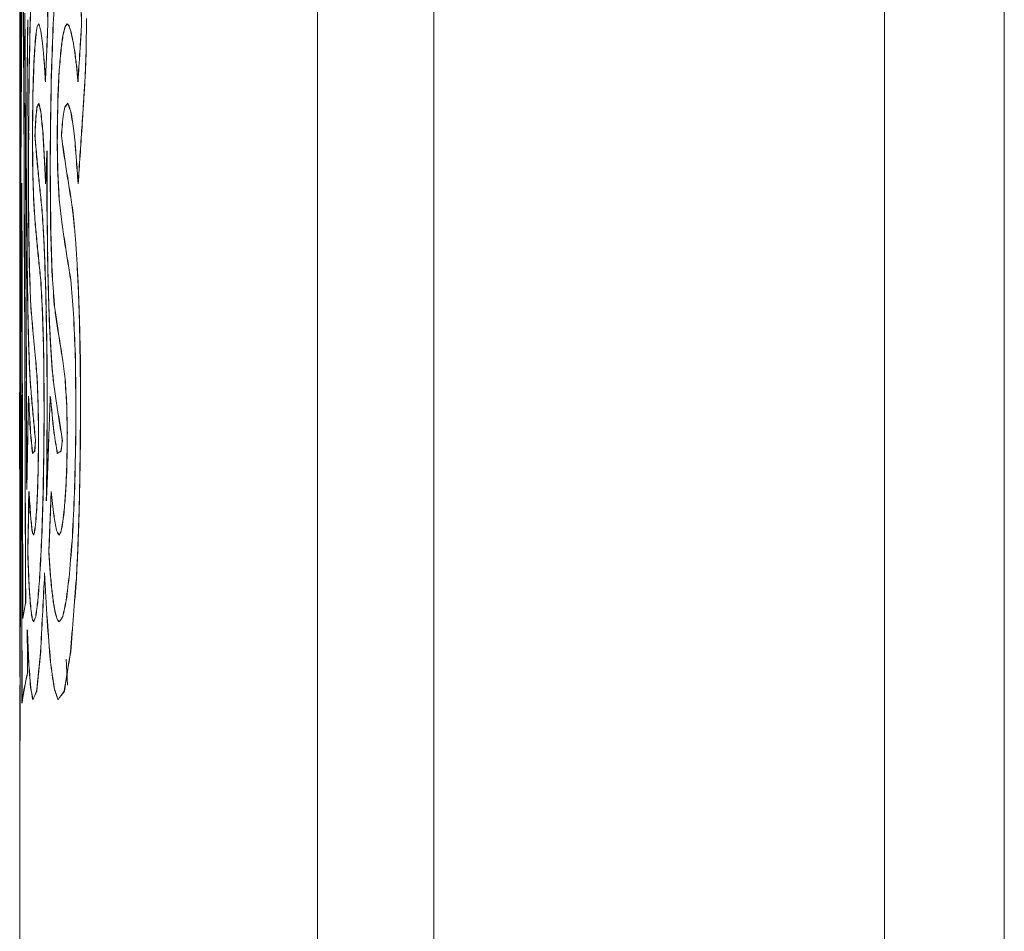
# Model space of a CAD drawing. Header units: inches. Extents: x 2954 to 6480, y 249 to 2776.
# Tile 66 of 105: x 6214 to 6222, y 1326 to 1333. Entities that reach past the tile are written whole.
import ezdxf

# ---------------------------------------------------------------- set-up
doc = ezdxf.new("R2010")
doc.units = ezdxf.units.IN
doc.header["$MEASUREMENT"] = 0
doc.layers.add('PWR_0300HP', color=7, linetype='Continuous')

# ---------------------------------------------------------------- blocks, each defined once
blk = doc.blocks.new('SSW07_FRAME 4_SIDE')
at = {"color": 7, "linetype": 'Continuous', "lineweight": 15}
for p, q in [((-234.65, -268.7948), (-234.65, -31.3265)), ((-233.6669, -31.3265), (-233.6669, -268.7948)), ((-239.3063, -268.5721), (-239.3063, -146.5011)), ((-238.3501, -146.6213), (-238.3501, -268.5721)), ((-241.5205, -246.5629), (-241.5228, -246.6308)), ((-241.5195, -246.5629), (-241.5218, -246.6308)), ((-241.2437, -246.5629), (-241.2472, -246.6308)), ((-241.2427, -246.5629), (-241.2462, -246.6308)), ((-241.2033, -246.5185), (-241.205, -246.7779)), ((-241.2023, -246.5185), (-241.204, -246.7779)), ((-241.6894, -246.9266), (-241.6904, -247.0588)), ((-241.6884, -246.9266), (-241.6894, -247.0588)), ((-241.6371, -246.9406), (-241.6432, -247.1578)), ((-241.6361, -246.9406), (-241.6422, -247.1578)), ((-241.4266, -246.9406), (-241.4371, -247.1578)), ((-241.4256, -246.9406), (-241.4361, -247.1578)), ((-241.6904, -247.0588), (-241.6912, -247.1846)), ((-241.6894, -247.0588), (-241.6902, -247.1846)), ((-241.6912, -247.1846), (-241.6919, -247.3191)), ((-241.6902, -247.1846), (-241.6909, -247.3191)), ((-241.6465, -247.4518), (-241.6467, -247.4925)), ((-241.6463, -247.4111), (-241.6465, -247.4518)), ((-241.6455, -247.4518), (-241.6457, -247.4925)), ((-241.6453, -247.4111), (-241.6455, -247.4518)), ((-241.4427, -247.4518), (-241.4429, -247.4925)), ((-241.4423, -247.4111), (-241.4427, -247.4518)), ((-241.4417, -247.4518), (-241.4419, -247.4925)), ((-241.4413, -247.4111), (-241.4417, -247.4518)), ((-241.6781, -247.4586), (-241.6787, -247.5793)), ((-241.6771, -247.4586), (-241.6777, -247.5793)), ((-241.6467, -247.4925), (-241.6467, -247.5332)), ((-241.6457, -247.4925), (-241.6457, -247.5332)), ((-241.6261, -247.4765), (-241.6241, -247.5087)), ((-241.6251, -247.4765), (-241.6231, -247.5087)), ((-241.4991, -247.4586), (-241.5001, -247.5793)), ((-241.4981, -247.4586), (-241.4991, -247.5793)), ((-241.4429, -247.4925), (-241.443, -247.5332)), ((-241.4419, -247.4925), (-241.442, -247.5332)), ((-241.4082, -247.4765), (-241.405, -247.5086)), ((-241.4072, -247.4765), (-241.404, -247.5086)), ((-241.7476, -247.574), (-241.7474, -247.7817)), ((-241.7466, -247.574), (-241.7464, -247.7817)), ((-241.6928, -247.6106), (-241.6929, -247.8992)), ((-241.6918, -247.6106), (-241.6919, -247.8992)), ((-241.6787, -247.5793), (-241.679, -247.697)), ((-241.6777, -247.5793), (-241.678, -247.697)), ((-241.527, -247.606), (-241.5275, -247.7513)), ((-241.527, -247.606), (-241.5272, -247.612)), ((-241.526, -247.606), (-241.5265, -247.7513)), ((-241.526, -247.606), (-241.5262, -247.612)), ((-241.5001, -247.5793), (-241.5006, -247.697)), ((-241.4991, -247.5793), (-241.4996, -247.697)), ((-241.75, -247.7522), (-241.75, -250.6606)), ((-241.679, -247.697), (-241.6791, -247.8114)), ((-241.678, -247.697), (-241.6781, -247.8114)), ((-241.5275, -247.7513), (-241.5271, -247.9918)), ((-241.5265, -247.7513), (-241.5261, -247.9918)), ((-241.5006, -247.697), (-241.5008, -247.8114)), ((-241.4996, -247.697), (-241.4998, -247.8114)), ((-241.6929, -247.8992), (-241.6922, -248.2012)), ((-241.6919, -247.8992), (-241.6912, -248.2012)), ((-241.5271, -247.9918), (-241.5255, -248.2204)), ((-241.5261, -247.9918), (-241.5245, -248.2204)), ((-241.5291, -249.1806), (-241.5273, -249.3715)), ((-241.5281, -249.1806), (-241.5263, -249.3715)), ((-241.2565, -249.1806), (-241.2538, -249.3714)), ((-241.2555, -249.1806), (-241.2528, -249.3714)), ((-241.5273, -249.3715), (-241.5262, -249.5543)), ((-241.5263, -249.3715), (-241.5252, -249.5543)), ((-241.2538, -249.3714), (-241.2523, -249.5544)), ((-241.2528, -249.3714), (-241.2513, -249.5544)), ((-241.5262, -249.5543), (-241.526, -249.7482)), ((-241.5252, -249.5543), (-241.525, -249.7482)), ((-241.2523, -249.5544), (-241.2518, -249.7482)), ((-241.2513, -249.5544), (-241.2508, -249.7482)), ((-241.5512, -249.691), (-241.5514, -249.7918)), ((-241.5502, -249.691), (-241.5504, -249.7918)), ((-241.2899, -249.691), (-241.2901, -249.7918)), ((-241.2889, -249.691), (-241.2891, -249.7918)), ((-241.5514, -249.7918), (-241.5518, -249.8959)), ((-241.5504, -249.7918), (-241.5508, -249.8959)), ((-241.526, -249.7482), (-241.5272, -250.0436)), ((-241.525, -249.7482), (-241.5262, -250.0436)), ((-241.2901, -249.7918), (-241.2907, -249.8959)), ((-241.2891, -249.7918), (-241.2897, -249.8959)), ((-241.2518, -249.7482), (-241.2537, -250.0436)), ((-241.2508, -249.7482), (-241.2527, -250.0436)), ((-241.6248, -249.9516), (-241.622, -249.9853)), ((-241.6238, -249.9516), (-241.621, -249.9853)), ((-241.597, -249.9285), (-241.597, -249.9691)), ((-241.596, -249.9285), (-241.596, -249.9691)), ((-241.5518, -249.8959), (-241.5525, -250.0031)), ((-241.5508, -249.8959), (-241.5515, -250.0031)), ((-241.406, -249.9516), (-241.4014, -249.9853)), ((-241.405, -249.9516), (-241.4004, -249.9853)), ((-241.361, -249.9285), (-241.361, -249.9691)), ((-241.36, -249.9285), (-241.36, -249.9691)), ((-241.2907, -249.8959), (-241.2918, -250.0031)), ((-241.2897, -249.8959), (-241.2908, -250.0031)), ((-241.6257, -250.0394), (-241.6289, -250.0734)), ((-241.6247, -250.0394), (-241.6279, -250.0734)), ((-241.622, -249.9853), (-241.6223, -249.9908)), ((-241.621, -249.9853), (-241.6213, -249.9908)), ((-241.5972, -250.0099), (-241.5974, -250.0506)), ((-241.597, -249.9691), (-241.5972, -250.0099)), ((-241.5962, -250.0099), (-241.5964, -250.0506)), ((-241.596, -249.9691), (-241.5962, -250.0099)), ((-241.4076, -250.0395), (-241.4128, -250.0734)), ((-241.4066, -250.0395), (-241.4118, -250.0734)), ((-241.4014, -249.9853), (-241.4019, -249.9909)), ((-241.4004, -249.9853), (-241.4009, -249.9909)), ((-241.3613, -250.0099), (-241.3617, -250.0506)), ((-241.361, -249.9691), (-241.3613, -250.0099)), ((-241.3603, -250.0099), (-241.3607, -250.0506)), ((-241.36, -249.9691), (-241.3603, -250.0099)), ((-241.6781, -250.4658), (-241.6775, -250.6853)), ((-241.751, -250.6606), (-241.751, -251.9286)), ((-241.547, -251.0733), (-241.5485, -251.1191)), ((-241.546, -251.0733), (-241.5475, -251.1191)), ((-241.751, -251.1973), (-241.7509, -251.2666)), ((-241.75, -251.1973), (-241.7499, -251.2666)), ((-241.7509, -251.2666), (-241.7509, -251.3389)), ((-241.3685, -251.783), (-241.3573, -251.9963)), ((-241.75, -252.3502), (-241.75, -275.4624))]:
    blk.add_line(p, q, dxfattribs=at)
for centre, major_axis, ratio, start_param, end_param in [((35.249, -249.9218), (0, -421.0884), 0.657819, 4.700576, 4.707307), ((35.25, -249.9218), (0, -421.0884), 0.657819, 4.700576, 4.707307), ((35.249, -251.0957), (0, -421.0915), 0.657814, 4.699852, 4.708493), ((35.25, -251.0957), (0, -421.0915), 0.657814, 4.699852, 4.708493), ((35.249, -244.9955), (0, -942.1073), 0.294022, 4.713685, 4.714173), ((35.249, -251.0374), (-277, 0), 0.650377, 6.256575, 6.258345), ((35.25, -251.0374), (-277, 0), 0.650377, 6.256575, 6.258345), ((35.249, -254.5873), (-277, 0), 0.650377, 6.236856, 6.238628), ((35.25, -254.5873), (-277, 0), 0.650377, 6.236856, 6.238628), ((35.249, -231.3565), (0, -1005.8736), 0.275383, 4.727278, 4.727974), ((35.25, -231.3565), (0, -1005.8736), 0.275383, 4.727278, 4.727974), ((35.249, -219.6179), (0, -660.5663), 0.419337, 4.752902, 4.753191), ((35.25, -219.6179), (0, -660.5663), 0.419337, 4.752902, 4.753191), ((35.249, -206.6017), (0, -660.5663), 0.419337, 4.772632, 4.772921), ((35.25, -206.6017), (0, -660.5663), 0.419337, 4.772632, 4.772921), ((35.249, -227.1681), (0, -1105.6175), 0.250539, 4.729852, 4.730603), ((35.25, -227.1681), (0, -1105.6175), 0.250539, 4.729852, 4.730603), ((35.249, -242.053), (0, -1105.8119), 0.250495, 4.716429, 4.716904), ((35.25, -242.053), (0, -1105.8119), 0.250495, 4.716429, 4.716904), ((35.249, -256.5781), (0, -459.4333), 0.602917, 4.690513, 4.690927), ((35.25, -256.5781), (0, -459.4333), 0.602917, 4.690513, 4.690927), ((35.249, -254.776), (0, -330.6758), 0.837679, 4.687549, 4.688774), ((35.25, -254.776), (0, -330.6758), 0.837679, 4.687549, 4.688774), ((35.249, -247.1662), (-277, 0), 0.065317, 6.249835, 6.251041), ((35.25, -247.1662), (-277, 0), 0.065317, 6.249835, 6.251041), ((35.249, -246.0353), (-277, 0), 0.057122, 0.03335, 0.034301), ((35.25, -246.0353), (-277, 0), 0.057122, 0.03335, 0.034301), ((35.249, -261.2912), (0, -330.6588), 0.837722, 4.667832, 4.669058), ((35.25, -261.2912), (0, -330.6588), 0.837722, 4.667832, 4.669058), ((35.249, -247.5228), (-277, 0), 0.065324, 6.230112, 6.231319), ((35.25, -247.5228), (-277, 0), 0.065324, 6.230112, 6.231319), ((35.249, -245.7235), (-277, 0), 0.057122, 0.053074, 0.054025), ((35.25, -245.7235), (-277, 0), 0.057122, 0.053074, 0.054025), ((35.249, -248.3897), (-277, 0), 0.202759, 6.251041, 6.252209), ((35.25, -248.3897), (-277, 0), 0.202759, 6.251041, 6.252209), ((35.249, -245.06), (-277, 0), 0.159783, 0.034301, 0.035322), ((35.25, -245.06), (-277, 0), 0.159783, 0.034301, 0.035322), ((35.249, -244.1796), (-277, 0), 0.249784, 0.035322, 0.036414), ((35.25, -244.1796), (-277, 0), 0.249784, 0.035322, 0.036414), ((35.249, -257.3964), (-277, 0), 0.9577, 6.242593, 6.243189), ((35.25, -257.3964), (-277, 0), 0.9577, 6.242593, 6.243189), ((35.249, -249.4963), (-277, 0), 0.202748, 6.231319, 6.232488), ((35.25, -249.4963), (-277, 0), 0.202748, 6.231319, 6.232488), ((35.249, -244.1881), (-277, 0), 0.159773, 0.054025, 0.055047), ((35.25, -244.1881), (-277, 0), 0.159773, 0.054025, 0.055047), ((35.249, -242.8169), (-277, 0), 0.249741, 0.055047, 0.05614), ((35.25, -242.8169), (-277, 0), 0.249741, 0.055047, 0.05614), ((35.249, -262.6254), (-277, 0), 0.957801, 6.222862, 6.22346), ((35.25, -262.6254), (-277, 0), 0.957801, 6.222862, 6.22346), ((35.249, -244.6943), (0, -1110.9226), 0.249342, 4.714173, 4.714656), ((35.249, -258.8253), (0, -564.1478), 0.491006, 4.690927, 4.691296), ((35.25, -258.8253), (0, -564.1478), 0.491006, 4.690927, 4.691296), ((35.249, -249.6495), (-277, 0), 0.349605, 6.252209, 6.25334), ((35.25, -249.6495), (-277, 0), 0.349605, 6.252209, 6.25334), ((35.249, -243.168), (-277, 0), 0.350106, 0.036414, 0.037487), ((35.25, -243.168), (-277, 0), 0.350106, 0.036414, 0.037487), ((35.249, -251.5585), (-277, 0), 0.349663, 6.232488, 6.233619), ((35.25, -251.5585), (-277, 0), 0.349663, 6.232488, 6.233619), ((35.249, -241.2564), (-277, 0), 0.350147, 0.05614, 0.057214), ((35.25, -241.2564), (-277, 0), 0.350147, 0.05614, 0.057214), ((35.249, -251.3921), (-277, 0), 0.560419, 6.25334, 6.254506), ((35.25, -251.3921), (-277, 0), 0.560419, 6.25334, 6.254506), ((35.249, -241.9019), (-277, 0), 0.472063, 0.037487, 0.038354), ((35.25, -241.9019), (-277, 0), 0.472063, 0.037487, 0.038354), ((35.249, -256.9136), (-277, 0), 0.914107, 6.243189, 6.244173), ((35.25, -256.9136), (-277, 0), 0.914107, 6.243189, 6.244173), ((35.249, -254.4497), (-277, 0), 0.560328, 6.233619, 6.234786), ((35.25, -254.4497), (-277, 0), 0.560328, 6.233619, 6.234786), ((35.249, -239.3258), (-277, 0), 0.472028, 0.057214, 0.058082), ((35.25, -239.3258), (-277, 0), 0.472028, 0.057214, 0.058082), ((35.249, -261.903), (-277, 0), 0.914107, 6.22346, 6.224444), ((35.25, -261.903), (-277, 0), 0.914107, 6.22346, 6.224444), ((35.249, -274.8155), (0, -446.7813), 0.61999, 4.649593, 4.650015), ((35.25, -274.8155), (0, -446.7813), 0.61999, 4.649593, 4.650015), ((35.25, -245.4241), (0, -435.9691), 0.635366, 4.715929, 4.717299), ((35.249, -264.0149), (0, -721.9378), 0.38369, 4.688774, 4.689454), ((35.25, -264.0149), (0, -721.9378), 0.38369, 4.688774, 4.689454), ((35.249, -239.8061), (-277, 0), 0.669374, 0.038354, 0.039012), ((35.25, -239.8061), (-277, 0), 0.669374, 0.038354, 0.039012), ((35.249, -278.2463), (0, -722.0714), 0.383619, 4.669058, 4.669738), ((35.25, -278.2463), (0, -722.0714), 0.383619, 4.669058, 4.669738), ((35.249, -236.1525), (-277, 0), 0.669374, 0.058082, 0.058741), ((35.25, -236.1525), (-277, 0), 0.669374, 0.058082, 0.058741), ((35.249, -265.239), (0, -293.1494), 0.944911, 4.650015, 4.65057), ((35.25, -265.239), (0, -293.1494), 0.944911, 4.650015, 4.65057), ((35.249, -241.3773), (0, -1255.455), 0.220637, 4.716904, 4.717325), ((35.25, -241.3773), (0, -1255.455), 0.220637, 4.716904, 4.717325), ((35.249, -228.2755), (0, -1203.568), 0.230149, 4.727974, 4.72866), ((35.25, -228.2755), (0, -1203.568), 0.230149, 4.727974, 4.72866), ((35.249, -263.4593), (-277, 0), 0.954307, 6.221367, 6.221912), ((35.25, -263.4593), (-277, 0), 0.954307, 6.221367, 6.221912), ((35.249, -264.7227), (0, -629.7581), 0.439851, 4.684494, 4.684896), ((35.25, -264.7227), (0, -629.7581), 0.439851, 4.684494, 4.684896), ((35.249, -277.1459), (0, -630.0537), 0.439645, 4.664775, 4.665177), ((35.25, -277.1459), (0, -630.0537), 0.439645, 4.664775, 4.665177), ((35.249, -244.3016), (0, -1284.1765), 0.215702, 4.714656, 4.715133), ((35.249, -249.6293), (-277, 0), 0.26892, 6.251186, 6.251956), ((35.25, -249.6293), (-277, 0), 0.26892, 6.251186, 6.251956), ((35.249, -247.8506), (-277, 0), 0.068222, 6.249501, 6.251186), ((35.25, -247.8506), (-277, 0), 0.068222, 6.249501, 6.251186), ((35.249, -245.7611), (-277, 0), 0.155761, 0.033685, 0.035344), ((35.25, -245.7611), (-277, 0), 0.155761, 0.033685, 0.035344), ((35.249, -243.8371), (-277, 0), 0.352326, 0.035344, 0.036951), ((35.25, -243.8371), (-277, 0), 0.352326, 0.035344, 0.036951), ((35.249, -251.0995), (-277, 0), 0.269091, 6.231464, 6.232236), ((35.25, -251.0995), (-277, 0), 0.269091, 6.231464, 6.232236), ((35.249, -248.2241), (-277, 0), 0.068297, 6.229778, 6.231464), ((35.25, -248.2241), (-277, 0), 0.068297, 6.229778, 6.231464), ((35.249, -244.9126), (-277, 0), 0.15565, 0.053407, 0.055068), ((35.25, -244.9126), (-277, 0), 0.15565, 0.053407, 0.055068), ((35.249, -241.9158), (-277, 0), 0.352214, 0.055068, 0.056678), ((35.25, -241.9158), (-277, 0), 0.352214, 0.055068, 0.056678), ((35.249, -262.8097), (-277, 0), 0.916006, 6.221912, 6.222458), ((35.25, -262.8097), (-277, 0), 0.916006, 6.221912, 6.222458), ((35.249, -223.588), (0, -1302.192), 0.212718, 4.730603, 4.731245), ((35.25, -223.588), (0, -1302.192), 0.212718, 4.730603, 4.731245), ((35.249, -284.5833), (0, -1803.8471), 0.153561, 4.691729, 4.691891), ((35.25, -284.5833), (0, -1803.8471), 0.153561, 4.691729, 4.691891), ((35.249, -250.9638), (-277, 0), 0.423223, 6.251956, 6.252691), ((35.25, -250.9638), (-277, 0), 0.423223, 6.251956, 6.252691), ((35.249, -253.2786), (-277, 0), 0.423556, 6.232236, 6.232971), ((35.25, -253.2786), (-277, 0), 0.423556, 6.232236, 6.232971), ((35.249, -253.1943), (-277, 0), 0.687318, 6.252691, 6.253149), ((35.25, -253.1943), (-277, 0), 0.687318, 6.252691, 6.253149), ((35.249, -241.3627), (-277, 0), 0.594136, 0.036951, 0.037542), ((35.25, -241.3627), (-277, 0), 0.594136, 0.036951, 0.037542), ((35.249, -256.9496), (-277, 0), 0.687596, 6.232971, 6.233428), ((35.25, -256.9496), (-277, 0), 0.687596, 6.232971, 6.233428), ((35.249, -238.1181), (-277, 0), 0.59424, 0.056678, 0.057269), ((35.25, -238.1181), (-277, 0), 0.59424, 0.056678, 0.057269), ((35.249, -262.6803), (-277, 0), 0.908308, 6.222458, 6.224316), ((35.25, -262.6803), (-277, 0), 0.908308, 6.222458, 6.224316), ((35.249, -224.9402), (0, -823.3452), 0.336432, 4.739833, 4.740138), ((35.25, -224.9402), (0, -823.3452), 0.336432, 4.739833, 4.740138), ((35.249, -244.1127), (-277, 0), 0.405106, 0.030268, 0.030676), ((35.25, -244.1127), (-277, 0), 0.405106, 0.030268, 0.030676), ((35.249, -208.7245), (0, -823.1755), 0.336502, 4.759552, 4.759857), ((35.25, -208.7245), (0, -823.1755), 0.336502, 4.759552, 4.759857), ((35.249, -241.9028), (-277, 0), 0.405011, 0.049988, 0.050397), ((35.25, -241.9028), (-277, 0), 0.405011, 0.049988, 0.050397), ((35.249, -244.5957), (-277, 0), 0.348248, 0.030676, 0.032331), ((35.25, -244.5957), (-277, 0), 0.348248, 0.030676, 0.032331), ((35.249, -239.8783), (-277, 0), 0.736906, 0.037542, 0.038134), ((35.25, -239.8783), (-277, 0), 0.736906, 0.037542, 0.038134), ((35.249, -257.705), (-277, 0), 0.90671, 6.242989, 6.244045), ((35.25, -257.705), (-277, 0), 0.90671, 6.242989, 6.244045), ((35.249, -242.6944), (-277, 0), 0.348286, 0.050397, 0.052052), ((35.25, -242.6944), (-277, 0), 0.348286, 0.050397, 0.052052), ((35.249, -235.8592), (-277, 0), 0.736714, 0.057269, 0.057861), ((35.25, -235.8592), (-277, 0), 0.736714, 0.057269, 0.057861), ((35.249, -239.4478), (-277, 0), 0.777676, 0.038134, 0.03914), ((35.25, -239.4478), (-277, 0), 0.777676, 0.038134, 0.03914), ((35.249, -235.205), (-277, 0), 0.777551, 0.057861, 0.05887), ((35.25, -235.205), (-277, 0), 0.777551, 0.057861, 0.05887), ((35.249, -244.7058), (-277, 0), 0.335956, 0.032331, 0.034007), ((35.25, -244.7058), (-277, 0), 0.335956, 0.032331, 0.034007), ((35.249, -242.8714), (-277, 0), 0.336006, 0.052052, 0.053729), ((35.25, -242.8714), (-277, 0), 0.336006, 0.052052, 0.053729), ((35.249, -243.8935), (0, -1432.876), 0.193317, 4.715133, 4.715512), ((35.25, -243.8935), (0, -1432.876), 0.193317, 4.715133, 4.715512), ((35.249, -224.9572), (0, -1407.5159), 0.196801, 4.72866, 4.729336), ((35.25, -224.9572), (0, -1407.5159), 0.196801, 4.72866, 4.729336), ((35.249, -215.8335), (0, -1403.3943), 0.197379, 4.735177, 4.735482), ((35.25, -215.8335), (0, -1403.3943), 0.197379, 4.735177, 4.735482), ((35.249, -241.1331), (-277, 0), 0.865424, 0.027749, 0.028664), ((35.25, -241.1331), (-277, 0), 0.865424, 0.027749, 0.028664), ((35.249, -188.1922), (0, -1403.1049), 0.197419, 4.754893, 4.755198), ((35.25, -188.1922), (0, -1403.1049), 0.197419, 4.754893, 4.755198), ((35.249, -236.4102), (-277, 0), 0.865365, 0.047468, 0.048384), ((35.25, -236.4102), (-277, 0), 0.865365, 0.047468, 0.048384), ((35.249, -252.6973), (0, -428.3774), 0.646626, 4.701126, 4.709822), ((35.25, -252.6973), (0, -428.3774), 0.646626, 4.701126, 4.709822), ((35.249, -229.6028), (0, -1622.0865), 0.170768, 4.723652, 4.725857), ((35.25, -229.6028), (0, -1622.0865), 0.170768, 4.723652, 4.725857), ((35.249, -244.7274), (-277, 0), 0.333658, 0.034007, 0.035705), ((35.25, -244.7274), (-277, 0), 0.333658, 0.034007, 0.035705), ((35.249, -242.9074), (-277, 0), 0.333583, 0.053729, 0.055431), ((35.25, -242.9074), (-277, 0), 0.333583, 0.053729, 0.055431), ((35.249, -250.5156), (0, -1255.2886), 0.220666, 4.710354, 4.710625), ((35.249, -247.0458), (0, -449.4994), 0.616241, 4.714424, 4.715076), ((35.249, -244.4712), (-277, 0), 0.444949, 0.028664, 0.030188), ((35.25, -244.4712), (-277, 0), 0.444949, 0.028664, 0.030188), ((35.249, -242.0431), (-277, 0), 0.444912, 0.048384, 0.049909), ((35.25, -242.0431), (-277, 0), 0.444912, 0.048384, 0.049909), ((35.249, -243.9302), (-277, 0), 0.414279, 0.035705, 0.036477), ((35.25, -243.9302), (-277, 0), 0.414279, 0.035705, 0.036477), ((35.249, -241.6726), (-277, 0), 0.414041, 0.055431, 0.056202), ((35.25, -241.6726), (-277, 0), 0.414041, 0.055431, 0.056202), ((35.249, -220.7196), (0, -1454.3258), 0.190466, 4.731245, 4.731821), ((35.25, -220.7196), (0, -1454.3258), 0.190466, 4.731245, 4.731821), ((35.249, -242.4215), (-277, 0), 0.563628, 0.036477, 0.037194), ((35.25, -242.4215), (-277, 0), 0.563628, 0.036477, 0.037194), ((35.249, -239.346), (-277, 0), 0.563574, 0.056202, 0.056919), ((35.25, -239.346), (-277, 0), 0.563574, 0.056202, 0.056919), ((35.249, -229.796), (0, -893.2649), 0.310098, 4.732995, 4.73328), ((35.25, -229.796), (0, -893.2649), 0.310098, 4.732995, 4.73328), ((35.249, -239.3332), (0, -385.701), 0.718173, 4.735482, 4.736397), ((35.25, -239.3332), (0, -385.701), 0.718173, 4.735482, 4.736397), ((35.249, -245.3528), (-277, 0), 0.339508, 0.030188, 0.031873), ((35.25, -245.3528), (-277, 0), 0.339508, 0.030188, 0.031873), ((35.249, -241.1673), (-277, 0), 0.685394, 0.037194, 0.037886), ((35.25, -241.1673), (-277, 0), 0.685394, 0.037194, 0.037886), ((35.249, -210.6302), (0, -931.8114), 0.29727, 4.752741, 4.752993), ((35.25, -210.6302), (0, -931.8114), 0.29727, 4.752741, 4.752993), ((35.249, -231.733), (0, -385.701), 0.718173, 4.755198, 4.756114), ((35.25, -231.733), (0, -385.701), 0.718173, 4.755198, 4.756114), ((35.249, -243.4996), (-277, 0), 0.339508, 0.049909, 0.051596), ((35.25, -243.4996), (-277, 0), 0.339508, 0.049909, 0.051596), ((35.249, -237.4252), (-277, 0), 0.685465, 0.056919, 0.057614), ((35.25, -237.4252), (-277, 0), 0.685465, 0.056919, 0.057614), ((35.249, -250.744), (0, -1384.7778), 0.200032, 4.710625, 4.711017), ((35.249, -243.9474), (0, -1415.6112), 0.195675, 4.715512, 4.715896), ((35.25, -243.9474), (0, -1415.6112), 0.195675, 4.715512, 4.715896), ((35.249, -245.367), (-277, 0), 0.337898, 0.031873, 0.033565), ((35.25, -245.367), (-277, 0), 0.337898, 0.031873, 0.033565), ((35.249, -239.0747), (-277, 0), 0.884848, 0.037886, 0.038584), ((35.25, -239.0747), (-277, 0), 0.884848, 0.037886, 0.038584), ((35.249, -243.5225), (-277, 0), 0.337911, 0.051596, 0.053288), ((35.25, -243.5225), (-277, 0), 0.337911, 0.051596, 0.053288), ((35.249, -234.245), (-277, 0), 0.884848, 0.057614, 0.058312), ((35.25, -234.245), (-277, 0), 0.884848, 0.057614, 0.058312), ((35.249, -237.0734), (0, -544.8868), 0.508363, 4.73328, 4.733647), ((35.25, -237.0734), (0, -544.8868), 0.508363, 4.73328, 4.733647), ((35.249, -226.3305), (0, -545.0354), 0.508224, 4.752993, 4.753361), ((35.25, -226.3305), (0, -545.0354), 0.508224, 4.752993, 4.753361), ((35.249, -245.3747), (-277, 0), 0.337066, 0.033565, 0.035262), ((35.25, -245.3747), (-277, 0), 0.337066, 0.033565, 0.035262), ((35.249, -235.5914), (0, -335.4019), 0.825875, 4.750973, 4.751572), ((35.25, -235.5914), (0, -335.4019), 0.825875, 4.750973, 4.751572), ((35.249, -243.5353), (-277, 0), 0.337041, 0.053288, 0.054987), ((35.25, -243.5353), (-277, 0), 0.337041, 0.053288, 0.054987), ((35.249, -228.9898), (0, -335.2753), 0.826187, 4.770701, 4.771301), ((35.25, -228.9898), (0, -335.2753), 0.826187, 4.770701, 4.771301), ((35.249, -239.7181), (0, -420.4702), 0.658786, 4.733647, 4.734064), ((35.25, -239.7181), (0, -420.4702), 0.658786, 4.733647, 4.734064), ((35.249, -244.2184), (-277, 0), 0.657764, 0.024008, 0.025532), ((35.25, -244.2184), (-277, 0), 0.657764, 0.024008, 0.025532), ((35.249, -242.2075), (-277, 0), 0.661392, 0.035262, 0.036774), ((35.25, -242.2075), (-277, 0), 0.661392, 0.035262, 0.036774), ((35.249, -231.4271), (0, -420.6093), 0.658568, 4.753361, 4.753778), ((35.25, -231.4271), (0, -420.6093), 0.658568, 4.753361, 4.753778), ((35.249, -240.6278), (-277, 0), 0.657792, 0.043725, 0.04525), ((35.25, -240.6278), (-277, 0), 0.657792, 0.043725, 0.04525), ((35.249, -238.5966), (-277, 0), 0.661447, 0.054987, 0.0565), ((35.25, -238.5966), (-277, 0), 0.661447, 0.054987, 0.0565), ((35.249, -231.2065), (0, -447.3384), 0.619218, 4.751572, 4.75204), ((35.25, -231.2065), (0, -447.3384), 0.619218, 4.751572, 4.75204), ((35.249, -222.4065), (0, -447.0892), 0.619563, 4.771301, 4.77177), ((35.25, -222.4065), (0, -447.0892), 0.619563, 4.771301, 4.77177), ((35.249, -223.3929), (0, -1499.8315), 0.184687, 4.729336, 4.730199), ((35.25, -223.3929), (0, -1499.8315), 0.184687, 4.729336, 4.730199), ((35.249, -250.8379), (0, -1453.2045), 0.190613, 4.711017, 4.71153), ((35.249, -241.5802), (0, -334.5531), 0.82797, 4.734064, 4.73458), ((35.25, -241.5802), (0, -334.5531), 0.82797, 4.734064, 4.73458), ((35.249, -246.473), (-277, 0), 0.338944, 0.025532, 0.026217), ((35.25, -246.473), (-277, 0), 0.338944, 0.025532, 0.026217), ((35.249, -234.9889), (0, -334.5282), 0.828032, 4.753778, 4.754295), ((35.25, -234.9889), (0, -334.5282), 0.828032, 4.753778, 4.754295), ((35.249, -244.6226), (-277, 0), 0.338975, 0.04525, 0.045934), ((35.25, -244.6226), (-277, 0), 0.338975, 0.04525, 0.045934), ((35.249, -244.0139), (0, -1396.6424), 0.198333, 4.715896, 4.716285), ((35.25, -244.0139), (0, -1396.6424), 0.198333, 4.715896, 4.716285), ((35.25, -247.0458), (0, -449.4994), 0.616241, 4.716667, 4.717319), ((35.249, -219.6253), (0, -1510.6459), 0.183365, 4.731821, 4.732375), ((35.25, -219.6253), (0, -1510.6459), 0.183365, 4.731821, 4.732375), ((35.249, -246.6552), (-277, 0), 0.313858, 0.026217, 0.027907), ((35.25, -246.6552), (-277, 0), 0.313858, 0.026217, 0.027907), ((35.249, -235.086), (0, -376.9076), 0.734928, 4.749162, 4.750069), ((35.25, -235.086), (0, -376.9076), 0.734928, 4.749162, 4.750069), ((35.249, -223.8977), (0, -631.7125), 0.438491, 4.75204, 4.752422), ((35.25, -223.8977), (0, -631.7125), 0.438491, 4.75204, 4.752422), ((35.249, -244.9421), (-277, 0), 0.313858, 0.045934, 0.047627), ((35.25, -244.9421), (-277, 0), 0.313858, 0.045934, 0.047627), ((35.249, -227.6606), (0, -376.8815), 0.734979, 4.768889, 4.769797), ((35.25, -227.6606), (0, -376.8815), 0.734979, 4.768889, 4.769797), ((35.249, -211.4533), (0, -631.6555), 0.43853, 4.77177, 4.772152), ((35.25, -211.4533), (0, -631.6555), 0.43853, 4.77177, 4.772152), ((35.249, -243.7465), (-277, 0), 0.855322, 0.022191, 0.023054), ((35.25, -243.7465), (-277, 0), 0.855322, 0.022191, 0.023054), ((35.249, -239.0757), (-277, 0), 0.855512, 0.041906, 0.042769), ((35.25, -239.0757), (-277, 0), 0.855512, 0.041906, 0.042769), ((35.249, -247.0458), (0, -449.4994), 0.616241, 4.716899, 4.717319), ((35.249, -246.7026), (-277, 0), 0.307721, 0.027907, 0.030605), ((35.25, -246.7026), (-277, 0), 0.307721, 0.027907, 0.030605), ((35.249, -245.0232), (-277, 0), 0.307707, 0.047627, 0.050327), ((35.25, -245.0232), (-277, 0), 0.307707, 0.047627, 0.050327), ((35.249, -245.0414), (-277, 0), 0.652534, 0.023054, 0.024), ((35.25, -245.0414), (-277, 0), 0.652534, 0.023054, 0.024), ((35.249, -241.4769), (-277, 0), 0.652766, 0.042769, 0.043716), ((35.25, -241.4769), (-277, 0), 0.652766, 0.042769, 0.043716), ((35.249, -245.876), (-277, 0), 0.405243, 0.030605, 0.03213), ((35.25, -245.876), (-277, 0), 0.405243, 0.030605, 0.03213), ((35.249, -198.6261), (0, -1344.7447), 0.205987, 4.750069, 4.750372), ((35.25, -198.6261), (0, -1344.7447), 0.205987, 4.750069, 4.750372), ((35.249, -243.6634), (-277, 0), 0.405293, 0.050327, 0.051852), ((35.25, -243.6634), (-277, 0), 0.405293, 0.050327, 0.051852), ((35.249, -172.1441), (0, -1344.4648), 0.20603, 4.769797, 4.7701), ((35.25, -172.1441), (0, -1344.4648), 0.20603, 4.769797, 4.7701), ((35.249, -246.4287), (-277, 0), 0.443829, 0.024, 0.025029), ((35.25, -246.4287), (-277, 0), 0.443829, 0.024, 0.025029), ((35.249, -244.0057), (-277, 0), 0.443867, 0.043716, 0.044746), ((35.25, -244.0057), (-277, 0), 0.443867, 0.043716, 0.044746), ((35.25, -244.2209), (0, -435.9731), 0.63536, 4.724304, 4.724714), ((35.249, -247.2919), (-277, 0), 0.319317, 0.025029, 0.026773), ((35.25, -247.2919), (-277, 0), 0.319317, 0.025029, 0.026773), ((35.249, -242.2515), (-277, 0), 0.812556, 0.03213, 0.033045), ((35.25, -242.2515), (-277, 0), 0.812556, 0.03213, 0.033045), ((35.249, -245.5486), (-277, 0), 0.319345, 0.044746, 0.046491), ((35.25, -245.5486), (-277, 0), 0.319345, 0.044746, 0.046491), ((35.249, -237.8156), (-277, 0), 0.812612, 0.051852, 0.052768), ((35.25, -237.8156), (-277, 0), 0.812612, 0.051852, 0.052768), ((35.249, -250.7569), (0, -1358.9585), 0.203833, 4.71153, 4.711994), ((35.249, -253.8854), (0, -428.3675), 0.646641, 4.702415, 4.709038), ((35.25, -253.8854), (0, -428.3675), 0.646641, 4.702415, 4.709038), ((35.249, -233.4344), (0, -1622.2049), 0.170755, 4.722362, 4.723923), ((35.25, -233.4344), (0, -1622.2049), 0.170755, 4.722362, 4.723923), ((35.249, -244.2209), (0, -435.9731), 0.63536, 4.724714, 4.725106), ((35.249, -257.1693), (0, -331.3999), 0.835848, 4.689608, 4.690493), ((35.25, -257.1693), (0, -331.3999), 0.835848, 4.689608, 4.690493), ((35.249, -246.9413), (-277, 0), 0.424603, 0.022781, 0.025343), ((35.25, -246.9413), (-277, 0), 0.424603, 0.022781, 0.025343), ((35.249, -263.7018), (0, -331.4609), 0.835694, 4.669893, 4.670832), ((35.25, -263.7018), (0, -331.4609), 0.835694, 4.669893, 4.670832), ((35.249, -244.622), (-277, 0), 0.424753, 0.042496, 0.045059), ((35.25, -244.622), (-277, 0), 0.424753, 0.042496, 0.045059), ((35.249, -247.3868), (-277, 0), 0.30652, 0.026773, 0.028493), ((35.25, -247.3868), (-277, 0), 0.30652, 0.026773, 0.028493), ((35.249, -223.6345), (0, -788.5647), 0.351271, 4.745434, 4.745739), ((35.25, -223.6345), (0, -788.5647), 0.351271, 4.745434, 4.745739), ((35.249, -245.7139), (-277, 0), 0.306508, 0.046491, 0.048211), ((35.25, -245.7139), (-277, 0), 0.306508, 0.046491, 0.048211), ((35.249, -208.0961), (0, -788.5647), 0.351271, 4.765157, 4.765463), ((35.25, -208.0961), (0, -788.5647), 0.351271, 4.765157, 4.765463), ((35.249, -219.8275), (0, -1500.529), 0.184602, 4.732375, 4.732568), ((35.25, -219.8275), (0, -1500.529), 0.184602, 4.732375, 4.732568), ((35.249, -247.3576), (-277, 0), 0.310211, 0.028493, 0.030192), ((35.25, -247.3576), (-277, 0), 0.310211, 0.028493, 0.030192), ((35.249, -245.6646), (-277, 0), 0.310201, 0.048211, 0.049913), ((35.25, -245.6646), (-277, 0), 0.310201, 0.048211, 0.049913), ((35.249, -257.0525), (0, -326.0658), 0.849522, 4.690493, 4.691095), ((35.25, -257.0525), (0, -326.0658), 0.849522, 4.690493, 4.691095), ((35.249, -247.9365), (-277, 0), 0.282823, 0.025343, 0.027513), ((35.25, -247.9365), (-277, 0), 0.282823, 0.025343, 0.027513), ((35.249, -263.3949), (0, -324.0758), 0.854738, 4.670832, 4.671488), ((35.25, -263.3949), (0, -324.0758), 0.854738, 4.670832, 4.671488), ((35.249, -246.3915), (-277, 0), 0.282933, 0.045059, 0.04723), ((35.25, -246.3915), (-277, 0), 0.282933, 0.045059, 0.04723), ((35.249, -253.6397), (-277, 0), 0.432124, 6.252696, 6.253102), ((35.25, -253.6397), (-277, 0), 0.432124, 6.252696, 6.253102), ((35.249, -276.3167), (0, -695.1886), 0.398453, 4.674529, 4.675122), ((35.25, -276.3167), (0, -695.1886), 0.398453, 4.674529, 4.675122), ((35.249, -255.994), (-277, 0), 0.431812, 6.232976, 6.233383), ((35.25, -255.994), (-277, 0), 0.431812, 6.232976, 6.233383), ((35.249, -290.0152), (0, -695.1886), 0.398453, 4.654801, 4.655395), ((35.25, -290.0152), (0, -695.1886), 0.398453, 4.654801, 4.655395), ((35.249, -223.6485), (0, -1485.4771), 0.186472, 4.730199, 4.730763), ((35.25, -223.6485), (0, -1485.4771), 0.186472, 4.730199, 4.730763), ((35.249, -219.964), (0, -1493.7607), 0.185438, 4.732568, 4.732757), ((35.25, -219.964), (0, -1493.7607), 0.185438, 4.732568, 4.732757), ((35.249, -256.682), (0, -308.6643), 0.897415, 4.691095, 4.691709), ((35.25, -256.682), (0, -308.6643), 0.897415, 4.691095, 4.691709), ((35.249, -250.3215), (-277, 0), 0.030165, 6.253488, 6.255673), ((35.25, -250.3215), (-277, 0), 0.030165, 6.253488, 6.255673), ((35.249, -271.3849), (0, -640.7718), 0.432291, 4.679088, 4.679395), ((35.25, -271.3849), (0, -640.7718), 0.432291, 4.679088, 4.679395), ((35.249, -295.0965), (0, -1121.0539), 0.247089, 4.67219, 4.67244), ((35.25, -295.0965), (0, -1121.0539), 0.247089, 4.67219, 4.67244), ((35.249, -250.4859), (-277, 0), 0.030147, 6.233768, 6.235955), ((35.25, -250.4859), (-277, 0), 0.030147, 6.233768, 6.235955), ((35.249, -284.0112), (0, -640.7718), 0.432291, 4.659365, 4.659672), ((35.25, -284.0112), (0, -640.7718), 0.432291, 4.659365, 4.659672), ((35.249, -317.1451), (0, -1120.3614), 0.247242, 4.65246, 4.652711), ((35.25, -317.1451), (0, -1120.3614), 0.247242, 4.65246, 4.652711), ((35.249, -262.5194), (0, -302.6631), 0.915209, 4.671488, 4.67216), ((35.25, -262.5194), (0, -302.6631), 0.915209, 4.671488, 4.67216), ((35.249, -250.6606), (0, -1115.1769), 0.248391, 4.711994, 4.712475), ((35.25, -250.6606), (0, -1115.1769), 0.248391, 4.711994, 4.712475), ((35.249, -259.889), (0, -292.2818), 0.947716, 4.679395, 4.679992), ((35.25, -259.889), (0, -292.2818), 0.947716, 4.679395, 4.679992), ((35.249, -265.6484), (0, -292.2818), 0.947716, 4.659672, 4.660269), ((35.25, -265.6484), (0, -292.2818), 0.947716, 4.659672, 4.660269), ((35.249, -253.6238), (0, -1233.2403), 0.224612, 4.709681, 4.710029), ((35.249, -256.0731), (0, -279.2194), 0.992051, 4.691709, 4.692021), ((35.25, -256.0731), (0, -279.2194), 0.992051, 4.691709, 4.692021), ((35.249, -278.6292), (0, -708.7307), 0.39084, 4.67244, 4.672661), ((35.249, -261.0376), (-277, 0), 0.959632, 6.242957, 6.243457), ((35.25, -278.6292), (0, -708.7307), 0.39084, 4.67244, 4.672661), ((35.25, -261.0376), (-277, 0), 0.959632, 6.242957, 6.243457), ((35.249, -292.6021), (0, -708.859), 0.390769, 4.652711, 4.653107), ((35.25, -292.6021), (0, -708.859), 0.390769, 4.652711, 4.653107), ((35.249, -258.015), (0, -324.6176), 0.853312, 4.688939, 4.689536), ((35.25, -258.015), (0, -324.6176), 0.853312, 4.688939, 4.689536), ((35.249, -247.8747), (-277, 0), 0.389338, 0.02345, 0.025304), ((35.25, -247.8747), (-277, 0), 0.389338, 0.02345, 0.025304), ((35.249, -255.9665), (-277, 0), 0.617998, 6.250788, 6.251674), ((35.25, -255.9665), (-277, 0), 0.617998, 6.250788, 6.251674), ((35.249, -262.6633), (0, -328.7334), 0.842628, 4.675122, 4.676217), ((35.25, -262.6633), (0, -328.7334), 0.842628, 4.675122, 4.676217), ((35.249, -264.4144), (0, -324.6861), 0.853132, 4.669223, 4.66982), ((35.25, -264.4144), (0, -324.6861), 0.853132, 4.669223, 4.66982), ((35.249, -245.7499), (-277, 0), 0.389311, 0.043166, 0.045021), ((35.25, -245.7499), (-277, 0), 0.389311, 0.043166, 0.045021), ((35.249, -259.3397), (-277, 0), 0.617998, 6.231065, 6.231951), ((35.25, -259.3397), (-277, 0), 0.617998, 6.231065, 6.231951), ((35.249, -269.1419), (0, -328.7523), 0.84258, 4.655395, 4.656491), ((35.25, -269.1419), (0, -328.7523), 0.84258, 4.655395, 4.656491), ((35.249, -257.5015), (0, -302.147), 0.916772, 4.689536, 4.690082), ((35.25, -257.5015), (0, -302.147), 0.916772, 4.689536, 4.690082), ((35.249, -248.7922), (-277, 0), 0.25842, 0.025304, 0.026978), ((35.25, -248.7922), (-277, 0), 0.25842, 0.025304, 0.026978), ((35.249, -254.0022), (-277, 0), 0.39292, 6.251674, 6.252642), ((35.25, -254.0022), (-277, 0), 0.39292, 6.251674, 6.252642), ((35.249, -263.4567), (0, -302.1818), 0.916667, 4.66982, 4.670367), ((35.25, -263.4567), (0, -302.1818), 0.916667, 4.66982, 4.670367), ((35.249, -247.3817), (-277, 0), 0.25842, 0.045021, 0.046696), ((35.25, -247.3817), (-277, 0), 0.25842, 0.045021, 0.046696), ((35.249, -256.1465), (-277, 0), 0.392894, 6.231951, 6.232921), ((35.25, -256.1465), (-277, 0), 0.392894, 6.231951, 6.232921), ((35.249, -278.4739), (0, -470.3998), 0.588861, 4.653107, 4.653496), ((35.25, -278.4739), (0, -470.3998), 0.588861, 4.653107, 4.653496), ((35.249, -252.5899), (-277, 0), 0.225963, 6.252642, 6.253656), ((35.25, -252.5899), (-277, 0), 0.225963, 6.252642, 6.253656), ((35.249, -253.8234), (-277, 0), 0.225977, 6.232921, 6.233935), ((35.25, -253.8234), (-277, 0), 0.225977, 6.232921, 6.233935), ((35.249, -250.6801), (0, -887.4798), 0.31212, 4.712475, 4.712972), ((35.249, -252.9178), (0, -934.1212), 0.296535, 4.710029, 4.710804), ((35.25, -250.6801), (0, -887.4798), 0.31212, 4.712475, 4.712972), ((35.249, -256.8751), (-277, 0), 0.989395, 6.260879, 6.261377), ((35.25, -256.8751), (-277, 0), 0.989395, 6.260879, 6.261377), ((35.249, -250.0032), (-277, 0), 0.096342, 0.026978, 0.028473), ((35.25, -250.0032), (-277, 0), 0.096342, 0.026978, 0.028473), ((35.249, -251.3331), (-277, 0), 0.072296, 6.253656, 6.254712), ((35.25, -251.3331), (-277, 0), 0.072296, 6.253656, 6.254712), ((35.249, -262.2754), (-277, 0), 0.989395, 6.241163, 6.241662), ((35.25, -262.2754), (-277, 0), 0.989395, 6.241163, 6.241662), ((35.249, -249.4775), (-277, 0), 0.096334, 0.046696, 0.048193), ((35.25, -249.4775), (-277, 0), 0.096334, 0.046696, 0.048193), ((35.249, -251.7277), (-277, 0), 0.072296, 6.233935, 6.234993), ((35.25, -251.7277), (-277, 0), 0.072296, 6.233935, 6.234993), ((35.249, -257.7338), (-277, 0), 0.694673, 6.247013, 6.24861), ((35.25, -257.7338), (-277, 0), 0.694673, 6.247013, 6.24861), ((35.249, -261.525), (-277, 0), 0.694646, 6.227287, 6.228885), ((35.25, -261.525), (-277, 0), 0.694646, 6.227287, 6.228885), ((35.249, -273.9261), (0, -393.1352), 0.704592, 4.653496, 4.653912), ((35.25, -273.9261), (0, -393.1352), 0.704592, 4.653496, 4.653912), ((35.249, -247.0881), (-277, 0), 0.630861, 0.021808, 0.022768), ((35.25, -247.0881), (-277, 0), 0.630861, 0.021808, 0.022768), ((35.249, -243.6438), (-277, 0), 0.630944, 0.041523, 0.042483), ((35.25, -243.6438), (-277, 0), 0.630944, 0.041523, 0.042483), ((35.249, -224.5217), (0, -1437.951), 0.192635, 4.730763, 4.731026), ((35.25, -224.5217), (0, -1437.951), 0.192635, 4.730763, 4.731026), ((35.249, -270.4308), (0, -333.3277), 0.831014, 4.653912, 4.65442), ((35.25, -270.4308), (0, -333.3277), 0.831014, 4.653912, 4.65442), ((35.25, -245.4241), (0, -435.9691), 0.635366, 4.725351, 4.72599), ((35.249, -248.092), (-277, 0), 0.471669, 0.022768, 0.02385), ((35.25, -248.092), (-277, 0), 0.471669, 0.022768, 0.02385), ((35.249, -255.2751), (-277, 0), 0.437904, 6.24861, 6.250412), ((35.25, -255.2751), (-277, 0), 0.437904, 6.24861, 6.250412), ((35.249, -243.5544), (-277, 0), 0.707447, 0.038378, 0.040395), ((35.25, -243.5544), (-277, 0), 0.707447, 0.038378, 0.040395), ((35.249, -245.5175), (-277, 0), 0.471669, 0.042483, 0.043566), ((35.25, -245.5175), (-277, 0), 0.471669, 0.042483, 0.043566), ((35.249, -257.6659), (-277, 0), 0.43795, 6.228885, 6.230689), ((35.25, -257.6659), (-277, 0), 0.43795, 6.228885, 6.230689), ((35.249, -258.705), (-277, 0), 0.716324, 6.244945, 6.247984), ((35.25, -258.705), (-277, 0), 0.716324, 6.244945, 6.247984), ((35.249, -262.6177), (-277, 0), 0.716503, 6.225216, 6.228259), ((35.25, -262.6177), (-277, 0), 0.716503, 6.225216, 6.228259), ((35.249, -248.9299), (-277, 0), 0.344824, 0.02385, 0.025055), ((35.25, -248.9299), (-277, 0), 0.344824, 0.02385, 0.025055), ((35.249, -247.0476), (-277, 0), 0.344842, 0.043566, 0.044772), ((35.25, -247.0476), (-277, 0), 0.344842, 0.043566, 0.044772), ((35.249, -251.7842), (-277, 0), 0.090034, 6.264548, 6.269717), ((35.25, -251.7842), (-277, 0), 0.090034, 6.264548, 6.269717), ((35.249, -249.627), (-277, 0), 0.244378, 0.025055, 0.026308), ((35.25, -249.627), (-277, 0), 0.244378, 0.025055, 0.026308), ((35.249, -253.5129), (-277, 0), 0.243754, 6.250412, 6.252357), ((35.25, -253.5129), (-277, 0), 0.243754, 6.250412, 6.252357), ((35.249, -248.2936), (-277, 0), 0.244341, 0.044772, 0.046026), ((35.25, -248.2936), (-277, 0), 0.244341, 0.044772, 0.046026), ((35.249, -254.8434), (-277, 0), 0.243762, 6.230689, 6.232635), ((35.25, -254.8434), (-277, 0), 0.243762, 6.230689, 6.232635), ((35.249, -251.1478), (-277, 0), 0.691989, 0.000997, 0.001391), ((35.249, -251.1917), (-277, 0), 0.578102, 0.001391, 0.001783), ((35.25, -251.1478), (-277, 0), 0.691989, 0.000997, 0.001391), ((35.249, -250.3193), (-277, 0), 0.149363, 0.026308, 0.027538), ((35.25, -250.3193), (-277, 0), 0.149363, 0.026308, 0.027538), ((35.249, -249.504), (-277, 0), 0.149363, 0.046026, 0.047257), ((35.25, -249.504), (-277, 0), 0.149363, 0.046026, 0.047257), ((35.249, -251.1994), (-277, 0), 0.56235, 0.001783, 0.002175), ((35.249, -251.0708), (-277, 0), 0.050828, 0.027538, 0.028743), ((35.25, -251.0708), (-277, 0), 0.050828, 0.027538, 0.028743), ((35.249, -252.0789), (-277, 0), 0.075812, 6.252357, 6.254443), ((35.25, -252.0789), (-277, 0), 0.075812, 6.252357, 6.254443), ((35.249, -245.5076), (-277, 0), 0.532845, 0.040395, 0.042653), ((35.25, -245.5076), (-277, 0), 0.532845, 0.040395, 0.042653), ((35.249, -250.7934), (-277, 0), 0.050825, 0.047257, 0.048462), ((35.25, -250.7934), (-277, 0), 0.050825, 0.047257, 0.048462), ((35.249, -252.4927), (-277, 0), 0.075812, 6.232635, 6.234723), ((35.25, -252.4927), (-277, 0), 0.075812, 6.232635, 6.234723), ((35.249, -251.2089), (-277, 0), 0.546607, 0.002175, 0.002567), ((35.249, -223.4828), (0, -1324.5349), 0.20913, 4.733575, 4.733843), ((35.249, -248.4164), (-277, 0), 0.532769, 0.021186, 0.022939), ((35.25, -248.4164), (-277, 0), 0.532769, 0.021186, 0.022939), ((35.25, -223.4828), (0, -1324.5349), 0.20913, 4.733575, 4.733843), ((35.249, -254.9458), (-277, 0), 0.330711, 6.247984, 6.251526), ((35.25, -254.9458), (-277, 0), 0.330711, 6.247984, 6.251526), ((35.249, -256.749), (-277, 0), 0.330582, 6.228259, 6.231806), ((35.25, -256.749), (-277, 0), 0.330582, 6.228259, 6.231806), ((35.249, -249.8085), (-277, 0), 0.313655, 0.022939, 0.025393), ((35.25, -249.8085), (-277, 0), 0.313655, 0.022939, 0.025393), ((35.249, -248.0956), (-277, 0), 0.313735, 0.042653, 0.04511), ((35.25, -248.0956), (-277, 0), 0.313735, 0.042653, 0.04511), ((35.249, -252.4321), (-277, 0), 0.090046, 6.261731, 6.271651), ((35.25, -252.4321), (-277, 0), 0.090046, 6.261731, 6.271651), ((35.249, -251.9386), (-277, 0), 0.563718, 0.000357, 0.001202), ((35.249, -251.0138), (-277, 0), 0.142294, 0.025393, 0.027947), ((35.25, -251.0138), (-277, 0), 0.142294, 0.025393, 0.027947), ((35.249, -252.6355), (-277, 0), 0.067218, 6.251526, 6.255238), ((35.25, -252.6355), (-277, 0), 0.067218, 6.251526, 6.255238), ((35.249, -250.2364), (-277, 0), 0.14235, 0.04511, 0.047666), ((35.25, -250.2364), (-277, 0), 0.14235, 0.04511, 0.047666), ((35.249, -253.0017), (-277, 0), 0.067172, 6.231806, 6.235519), ((35.25, -253.0017), (-277, 0), 0.067172, 6.231806, 6.235519), ((35.249, -251.9443), (-277, 0), 0.546385, 0.001202, 0.002036), ((35.249, -251.9469), (-277, 0), 0.541907, 0.002036, 0.003351), ((35.25, -251.9469), (-277, 0), 0.541907, 0.002036, 0.003351)]:
    blk.add_ellipse(centre, major_axis=major_axis, ratio=ratio, start_param=start_param, end_param=end_param, dxfattribs=at)

msp = doc.modelspace()

# ---------------------------------------------------------------- block references
at = {"layer": 'PWR_0300HP'}
msp.add_blockref('SSW07_FRAME 4_SIDE', (6455.4122, 1579.6493), dxfattribs=at)

doc.saveas('drawing.dxf')
